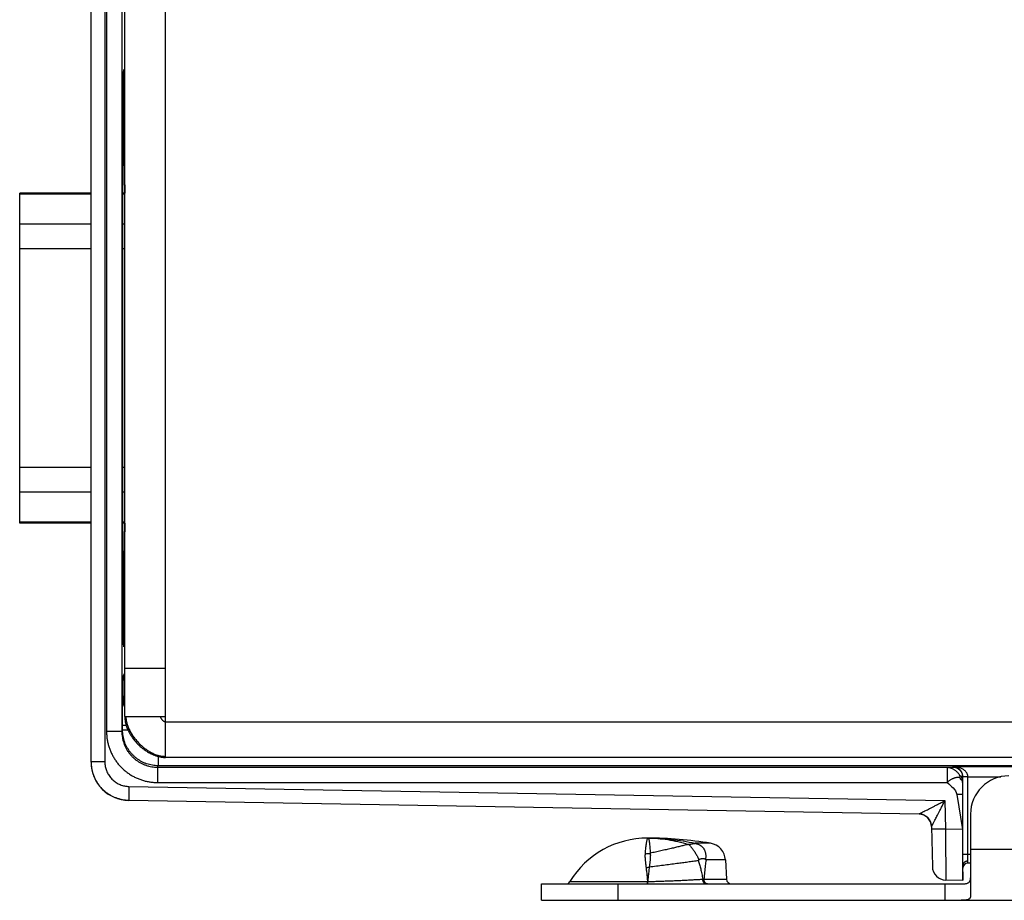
# Model space of a CAD drawing. Header units: inches. Extents: x 0.2 to 16.8, y 0.1 to 10.8.
# Tile 2 of 24: x 2.2 to 4.2, y 3.1 to 4.8. Entities that reach past the tile are written whole.
import ezdxf

# ---------------------------------------------------------------- set-up
doc = ezdxf.new("R2010")
doc.units = ezdxf.units.IN
doc.header["$LTSCALE"] = 0.935
doc.header["$MEASUREMENT"] = 0
doc.layers.get('0').update_dxf_attribs({"linetype": 'CONTINUOUS'})

msp = doc.modelspace()

# ---------------------------------------------------------------- linework, layer by layer
at = {"color": 7, "linetype": 'CONTINUOUS'}
for p, q in [((2.3815, 3.336), (2.3815, 6.2476)), ((2.4085, 6.2471), (2.4085, 3.3366)), ((2.5275, 3.3453), (2.5275, 6.2383)), ((2.4118, 6.1874), (2.4118, 3.3962)), ((2.4418, 6.1874), (2.4418, 3.3962)), ((2.4475, 3.4253), (2.4475, 6.1583)), ((2.4475, 4.676), (2.4452, 4.678)), ((2.4451, 4.5206), (2.4451, 4.5765)), ((2.4475, 4.5637), (2.4451, 4.5616)), ((2.4461, 4.5625), (2.4461, 4.5458)), ((2.4461, 4.5458), (2.4451, 4.5458)), ((2.4462, 4.5328), (2.4451, 4.5328)), ((2.4462, 4.5328), (2.4462, 4.5329)), ((2.4446, 4.5012), (2.445, 4.5078)), ((2.2415, 3.8045), (2.2415, 4.4512)), ((2.3815, 4.4512), (2.2415, 4.4512)), ((2.3815, 4.4493), (2.2415, 4.4493)), ((2.4475, 4.4512), (2.4439, 4.4512)), ((2.4475, 4.4493), (2.4439, 4.4493)), ((2.3815, 4.3903), (2.2415, 4.3903)), ((2.4475, 4.3903), (2.4437, 4.3903)), ((2.4437, 3.8874), (2.4437, 4.3682)), ((2.3815, 4.3422), (2.2415, 4.3422)), ((2.4475, 4.3422), (2.4437, 4.3422)), ((2.3815, 3.9135), (2.2415, 3.9135)), ((2.4475, 3.9135), (2.4437, 3.9135)), ((2.3815, 3.8653), (2.2415, 3.8653)), ((2.4475, 3.8653), (2.4437, 3.8653)), ((2.3815, 3.8063), (2.2415, 3.8063)), ((2.3815, 3.8045), (2.2415, 3.8045)), ((2.4475, 3.8063), (2.4439, 3.8063)), ((2.4475, 3.8045), (2.4439, 3.8045)), ((2.445, 3.7478), (2.4446, 3.7545)), ((2.4451, 3.6792), (2.4451, 3.735)), ((2.4451, 3.7229), (2.4462, 3.7229)), ((2.4451, 3.7099), (2.4461, 3.7099)), ((2.4461, 3.7099), (2.4461, 3.6932)), ((2.4462, 3.7228), (2.4462, 3.7229)), ((2.4475, 3.692), (2.4451, 3.6941)), ((2.4475, 3.5797), (2.4452, 3.5777)), ((2.4475, 3.5203), (2.5275, 3.5203)), ((2.4449, 3.5057), (2.4475, 3.5109)), ((2.4436, 3.4578), (2.4446, 3.4596)), ((2.4446, 3.4657), (2.4446, 3.4596)), ((2.4446, 3.4657), (2.4475, 3.4657)), ((2.4446, 3.4596), (2.4475, 3.4596)), ((2.4475, 3.4253), (2.5275, 3.4253)), ((2.4418, 3.3962), (2.4432, 3.3991)), ((2.4505, 3.4078), (2.4432, 3.4078)), ((2.4432, 3.3991), (2.4432, 3.4078)), ((2.4538, 3.3991), (2.4432, 3.3991)), ((2.5275, 3.4153), (4.5015, 3.4153)), ((2.4418, 3.3962), (2.4118, 3.3962)), ((2.5132, 3.3473), (2.5132, 3.3291)), ((4.4225, 3.3453), (2.5275, 3.3453)), ((2.4085, 3.3366), (2.3815, 3.3366)), ((2.5118, 3.3262), (2.5132, 3.3291)), ((2.5118, 3.3262), (4.06, 3.3262)), ((2.5118, 3.3262), (2.5118, 3.2962)), ((4.396, 3.3291), (2.5132, 3.3291)), ((4.06, 3.3262), (4.06, 3.2962)), ((4.0702, 3.3266), (4.0707, 3.3276)), ((4.0707, 3.3276), (4.4104, 3.3276)), ((4.0902, 3.3066), (4.0904, 3.3071)), ((4.1004, 3.3071), (4.0904, 3.3071)), ((4.0904, 3.1553), (4.0904, 3.3071)), ((4.1004, 3.3076), (4.165, 3.3076)), ((4.1004, 3.1553), (4.1004, 3.3071)), ((2.4557, 3.2886), (2.4552, 3.2616)), ((2.4557, 3.2886), (4.0554, 3.2607)), ((2.5118, 3.2962), (4.06, 3.2962)), ((4.0786, 3.2728), (4.0897, 3.2044)), ((4.0898, 3.2728), (4.0897, 3.2044)), ((2.4552, 3.2616), (4.0047, 3.2346)), ((2.4552, 3.261), (2.4552, 3.2616)), ((4.0047, 3.234), (2.4552, 3.261)), ((4.0554, 3.2607), (4.0564, 3.2049)), ((4.0047, 3.234), (4.0047, 3.2345)), ((4.1055, 3.2343), (4.1055, 3.0731)), ((4.0293, 3.21), (4.0307, 3.1314)), ((4.0564, 3.2049), (4.0294, 3.2045)), ((4.0897, 3.2044), (4.0564, 3.2049)), ((3.5959, 3.1771), (3.5656, 3.1771)), ((4.1055, 3.1553), (4.0904, 3.1553)), ((4.1055, 3.1653), (4.1973, 3.1653)), ((3.6251, 3.1444), (3.5871, 3.1444)), ((3.6251, 3.1444), (3.627, 3.1068)), ((4.0905, 3.1043), (4.0905, 3.1344)), ((4.1005, 3.1383), (4.1005, 3.1421)), ((4.1055, 3.1383), (4.1005, 3.1383)), ((3.2645, 3.0973), (4.0873, 3.0973)), ((3.2645, 3.0653), (3.2645, 3.0973)), ((3.3204, 3.1021), (3.4722, 3.1021)), ((3.4145, 3.0653), (3.4145, 3.0973)), ((3.5828, 3.1068), (3.627, 3.1068)), ((4.0555, 3.0973), (4.0555, 3.0653)), ((4.0905, 3.1043), (4.0572, 3.1049)), ((3.2645, 3.0653), (4.3945, 3.0653))]:
    msp.add_line(p, q, dxfattribs=at)
msp.add_lwpolyline([(2.5043, 3.3503), (2.5085, 3.3487), (2.5136, 3.3471), (2.5186, 3.3461), (2.5234, 3.3455), (2.5275, 3.3453)], dxfattribs=at)
for centre, radius, start, end in [((2.4565, 3.336), 0.075, 180, 269), ((4.1805, 3.2343), 0.075, 90, 180), ((4.0043, 3.209), 0.025, 2.2575, 89.0001), ((3.4725, 3.0089), 0.1785, 90, 148.5015), ((3.4725, 2.4373), 0.75, 80.5349, 90), ((3.5901, 3.1426), 0.035, 3, 80.5349), ((4.0577, 3.1319), 0.027, 181, 269), ((4.1005, 3.1283), 0.01, 90, 180), ((3.3118, 3.1073), 0.01, 270, 328.5015), ((3.637, 3.1073), 0.01, 183, 270)]:
    msp.add_arc(centre, radius, start, end, dxfattribs=at)
for points, knots in [([(2.4451, 4.5765), (2.445, 4.5782), (2.445, 4.5817), (2.445, 4.587), (2.445, 4.5926), (2.445, 4.5984), (2.445, 4.6043), (2.4449, 4.6104), (2.4449, 4.6165), (2.4449, 4.6226), (2.4449, 4.6287), (2.445, 4.6347), (2.445, 4.6407), (2.445, 4.6465), (2.445, 4.6521), (2.445, 4.6575), (2.4451, 4.6626), (2.4451, 4.6674), (2.4451, 4.672), (2.4452, 4.6761), (2.4452, 4.6799), (2.4452, 4.6832), (2.4453, 4.6861), (2.4453, 4.6886), (2.4454, 4.6906), (2.4454, 4.6922), (2.4456, 4.693), (2.4454, 4.6938), (2.4456, 4.6938), (2.4456, 4.6938)], [0, 0, 0, 0, 0.043554, 0.089449, 0.137214, 0.186479, 0.237138, 0.288702, 0.340679, 0.392967, 0.445144, 0.496675, 0.547358, 0.596922, 0.644854, 0.690822, 0.734708, 0.776069, 0.814533, 0.850035, 0.882256, 0.910878, 0.935813, 0.956898, 0.973914, 0.986769, 0.99542, 0.999772, 1, 1, 1, 1]), ([(2.4456, 4.6938), (2.4456, 4.6938), (2.4458, 4.6938), (2.4456, 4.693), (2.4458, 4.6922), (2.4457, 4.6906), (2.4458, 4.6886), (2.4459, 4.6861), (2.4459, 4.6832), (2.446, 4.6802), (2.446, 4.6782), (2.446, 4.6773)], [0, 0, 0, 0, 0.001614, 0.032471, 0.0938, 0.18494, 0.30558, 0.455064, 0.631843, 0.834759, 1, 1, 1, 1]), ([(2.4461, 4.5458), (2.4461, 4.5453), (2.4461, 4.5442), (2.4461, 4.5425), (2.4461, 4.541), (2.4461, 4.5395), (2.4461, 4.5381), (2.4461, 4.5369), (2.4461, 4.5357), (2.4462, 4.5348), (2.4462, 4.534), (2.4462, 4.5334), (2.4462, 4.5332), (2.4462, 4.5328), (2.4462, 4.5328)], [0, 0, 0, 0, 0.127424, 0.252703, 0.373993, 0.489101, 0.596285, 0.693826, 0.780008, 0.853583, 0.913242, 0.958054, 0.987325, 1, 1, 1, 1]), ([(2.445, 4.5078), (2.445, 4.508), (2.445, 4.5083), (2.445, 4.5089), (2.445, 4.5096), (2.445, 4.5106), (2.445, 4.5117), (2.445, 4.513), (2.445, 4.5143), (2.4451, 4.5158), (2.4451, 4.5174), (2.4451, 4.519), (2.4451, 4.5201), (2.4451, 4.5206)], [0, 0, 0, 0, 0.030352, 0.076434, 0.13714, 0.211894, 0.299439, 0.397844, 0.50637, 0.622739, 0.744835, 0.871577, 1, 1, 1, 1]), ([(2.4462, 4.5329), (2.4462, 4.533), (2.4462, 4.5334), (2.4463, 4.5334), (2.4463, 4.5334)], [0, 0, 0, 0, 0.992695, 1, 1, 1, 1]), ([(2.4463, 4.5334), (2.4463, 4.5333), (2.4465, 4.533), (2.4465, 4.5327), (2.4465, 4.5324)], [0, 0, 0, 0, 0.171181, 1, 1, 1, 1]), ([(2.4465, 4.5324), (2.4465, 4.532), (2.4466, 4.5308), (2.4466, 4.5287), (2.4467, 4.526), (2.4468, 4.5227), (2.4469, 4.5189), (2.4469, 4.5144), (2.447, 4.5094), (2.4471, 4.5038), (2.4471, 4.4978), (2.4472, 4.4913), (2.4472, 4.4843), (2.4473, 4.4769), (2.4473, 4.4692), (2.4474, 4.4611), (2.4474, 4.455), (2.4474, 4.4517), (2.4474, 4.4512)], [0, 0, 0, 0, 0.01764, 0.043049, 0.076146, 0.116726, 0.164657, 0.219643, 0.28149, 0.349842, 0.424417, 0.504842, 0.590714, 0.681678, 0.777211, 0.876975, 0.980352, 1, 1, 1, 1]), ([(2.4437, 4.3682), (2.4437, 4.3714), (2.4437, 4.3776), (2.4437, 4.387), (2.4437, 4.3963), (2.4437, 4.4054), (2.4437, 4.4143), (2.4438, 4.4231), (2.4438, 4.4315), (2.4438, 4.4397), (2.4439, 4.4475), (2.4439, 4.4549), (2.444, 4.4619), (2.4441, 4.4684), (2.4441, 4.4744), (2.4442, 4.48), (2.4442, 4.485), (2.4443, 4.4894), (2.4444, 4.4932), (2.4445, 4.4964), (2.4445, 4.499), (2.4446, 4.5005), (2.4446, 4.5012)], [0, 0, 0, 0, 0.070782, 0.141335, 0.211141, 0.27982, 0.347271, 0.413029, 0.476648, 0.538037, 0.596852, 0.652665, 0.705302, 0.754586, 0.800151, 0.84176, 0.87935, 0.91265, 0.941446, 0.9657, 0.985263, 1, 1, 1, 1]), ([(2.4446, 3.7545), (2.4446, 3.7551), (2.4445, 3.7567), (2.4445, 3.7592), (2.4444, 3.7625), (2.4443, 3.7663), (2.4442, 3.7707), (2.4442, 3.7757), (2.4441, 3.7812), (2.4441, 3.7873), (2.444, 3.7938), (2.4439, 3.8008), (2.4439, 3.8082), (2.4438, 3.816), (2.4438, 3.8242), (2.4438, 3.8326), (2.4437, 3.8413), (2.4437, 3.8503), (2.4437, 3.8594), (2.4437, 3.8687), (2.4437, 3.878), (2.4437, 3.8843), (2.4437, 3.8874)], [0, 0, 0, 0, 0.014737, 0.0343, 0.058554, 0.08735, 0.12065, 0.15824, 0.199849, 0.245414, 0.294698, 0.347335, 0.403148, 0.461963, 0.523352, 0.586971, 0.652729, 0.72018, 0.788859, 0.858665, 0.929218, 1, 1, 1, 1]), ([(2.4474, 3.8045), (2.4474, 3.804), (2.4474, 3.8006), (2.4474, 3.7946), (2.4473, 3.7865), (2.4473, 3.7787), (2.4472, 3.7714), (2.4472, 3.7644), (2.4471, 3.7579), (2.4471, 3.7518), (2.447, 3.7463), (2.4469, 3.7413), (2.4469, 3.7368), (2.4468, 3.7329), (2.4467, 3.7296), (2.4466, 3.7269), (2.4466, 3.7249), (2.4465, 3.7237), (2.4465, 3.7232)], [0, 0, 0, 0, 0.019648, 0.123025, 0.222789, 0.318322, 0.409286, 0.495158, 0.575583, 0.650158, 0.71851, 0.780357, 0.835343, 0.883274, 0.923854, 0.956951, 0.98236, 1, 1, 1, 1]), ([(2.4451, 3.735), (2.4451, 3.7356), (2.4451, 3.7367), (2.4451, 3.7383), (2.4451, 3.7398), (2.445, 3.7413), (2.445, 3.7427), (2.445, 3.744), (2.445, 3.7451), (2.445, 3.746), (2.445, 3.7468), (2.445, 3.7474), (2.445, 3.7477), (2.445, 3.7478)], [0, 0, 0, 0, 0.128423, 0.255165, 0.377261, 0.49363, 0.602156, 0.700561, 0.788106, 0.86286, 0.923566, 0.969648, 1, 1, 1, 1]), ([(2.4462, 3.7228), (2.4462, 3.7229), (2.4462, 3.7225), (2.4462, 3.7223), (2.4462, 3.7216), (2.4462, 3.7209), (2.4461, 3.7199), (2.4461, 3.7188), (2.4461, 3.7176), (2.4461, 3.7162), (2.4461, 3.7147), (2.4461, 3.7131), (2.4461, 3.7115), (2.4461, 3.7104), (2.4461, 3.7099)], [0, 0, 0, 0, 0.012675, 0.041946, 0.086758, 0.146417, 0.219992, 0.306174, 0.403715, 0.510899, 0.626007, 0.747297, 0.872576, 1, 1, 1, 1]), ([(2.4463, 3.7223), (2.4463, 3.7223), (2.4462, 3.7222), (2.4462, 3.7226), (2.4462, 3.7228)], [0, 0, 0, 0, 0.007305, 1, 1, 1, 1]), ([(2.4465, 3.7232), (2.4465, 3.723), (2.4465, 3.7227), (2.4463, 3.7223), (2.4463, 3.7223)], [0, 0, 0, 0, 0.828819, 1, 1, 1, 1]), ([(2.4456, 3.5619), (2.4456, 3.5619), (2.4454, 3.5619), (2.4456, 3.5627), (2.4454, 3.5635), (2.4454, 3.5651), (2.4453, 3.567), (2.4453, 3.5695), (2.4452, 3.5724), (2.4452, 3.5758), (2.4452, 3.5796), (2.4451, 3.5837), (2.4451, 3.5882), (2.4451, 3.5931), (2.445, 3.5982), (2.445, 3.6036), (2.445, 3.6092), (2.445, 3.615), (2.445, 3.6209), (2.4449, 3.627), (2.4449, 3.6331), (2.4449, 3.6392), (2.4449, 3.6453), (2.445, 3.6513), (2.445, 3.6573), (2.445, 3.663), (2.445, 3.6686), (2.445, 3.674), (2.445, 3.6775), (2.4451, 3.6792)], [0, 0, 0, 0, 0.000228, 0.00458, 0.013231, 0.026086, 0.043102, 0.064187, 0.089122, 0.117744, 0.149965, 0.185467, 0.223931, 0.265292, 0.309178, 0.355146, 0.403078, 0.452642, 0.503325, 0.554856, 0.607033, 0.659321, 0.711298, 0.762862, 0.813521, 0.862786, 0.910551, 0.956446, 1, 1, 1, 1]), ([(2.446, 3.5784), (2.446, 3.5775), (2.446, 3.5754), (2.4459, 3.5724), (2.4459, 3.5695), (2.4458, 3.567), (2.4457, 3.5651), (2.4458, 3.5635), (2.4456, 3.5627), (2.4458, 3.5619), (2.4456, 3.5619), (2.4456, 3.5619)], [0, 0, 0, 0, 0.165241, 0.368157, 0.544936, 0.69442, 0.81506, 0.9062, 0.967529, 0.998386, 1, 1, 1, 1]), ([(2.4446, 3.4657), (2.4446, 3.4669), (2.4446, 3.4693), (2.4446, 3.4729), (2.4446, 3.4765), (2.4446, 3.4799), (2.4446, 3.4833), (2.4446, 3.4865), (2.4446, 3.4895), (2.4447, 3.4923), (2.4447, 3.4949), (2.4447, 3.4973), (2.4447, 3.4994), (2.4448, 3.5012), (2.4448, 3.5027), (2.4448, 3.5039), (2.4448, 3.5048), (2.4449, 3.5053), (2.4449, 3.5056), (2.4449, 3.5057)], [0, 0, 0, 0, 0.090755, 0.181202, 0.270335, 0.357173, 0.440932, 0.521019, 0.596783, 0.667558, 0.732743, 0.791822, 0.844293, 0.889694, 0.927666, 0.957928, 0.980191, 0.99423, 1, 1, 1, 1]), ([(2.4475, 3.4958), (2.4473, 3.4962), (2.4467, 3.4973), (2.446, 3.4991), (2.4454, 3.5012), (2.445, 3.5034), (2.4449, 3.5049), (2.4449, 3.5057)], [0, 0, 0, 0, 0.128025, 0.346025, 0.564021, 0.782013, 1, 1, 1, 1]), ([(2.4432, 3.4078), (2.4432, 3.4092), (2.4432, 3.412), (2.4432, 3.4163), (2.4432, 3.4205), (2.4432, 3.4246), (2.4433, 3.4286), (2.4433, 3.4324), (2.4433, 3.4361), (2.4433, 3.4395), (2.4433, 3.4427), (2.4434, 3.4457), (2.4434, 3.4483), (2.4434, 3.4507), (2.4435, 3.4527), (2.4435, 3.4544), (2.4435, 3.4558), (2.4435, 3.4568), (2.4436, 3.4574), (2.4436, 3.4577), (2.4436, 3.4578)], [0, 0, 0, 0, 0.085614, 0.171072, 0.255527, 0.338129, 0.4181, 0.494865, 0.567951, 0.636844, 0.700998, 0.759929, 0.813175, 0.860336, 0.901098, 0.935173, 0.962303, 0.98222, 0.994785, 1, 1, 1, 1]), ([(2.4475, 3.4444), (2.4473, 3.4447), (2.4467, 3.4457), (2.4458, 3.4476), (2.4448, 3.45), (2.4441, 3.4526), (2.4437, 3.4551), (2.4436, 3.4569), (2.4436, 3.4578)], [0, 0, 0, 0, 0.070825, 0.256668, 0.442506, 0.628341, 0.814172, 1, 1, 1, 1]), ([(2.4446, 3.4596), (2.4446, 3.4587), (2.4447, 3.457), (2.4451, 3.4544), (2.4458, 3.4519), (2.4466, 3.4497), (2.4472, 3.4484), (2.4475, 3.4479)], [0, 0, 0, 0, 0.214008, 0.428, 0.641981, 0.855963, 1, 1, 1, 1]), ([(2.4475, 3.4253), (2.4475, 3.4242), (2.4476, 3.4218), (2.448, 3.4182), (2.4486, 3.4147), (2.4494, 3.4111), (2.4504, 3.4075), (2.4517, 3.404), (2.4531, 3.4004), (2.4547, 3.397), (2.4565, 3.3935), (2.4585, 3.3901), (2.4606, 3.3868), (2.4629, 3.3835), (2.4654, 3.3803), (2.4679, 3.3772), (2.4706, 3.3741), (2.4734, 3.3712), (2.4764, 3.3684), (2.4794, 3.3657), (2.4825, 3.3632), (2.4857, 3.3607), (2.489, 3.3584), (2.4923, 3.3563), (2.4957, 3.3543), (2.4992, 3.3525), (2.502, 3.3512), (2.5037, 3.3505), (2.5043, 3.3503)], [0, 0, 0, 0, 0.035734, 0.071833, 0.108356, 0.145339, 0.182805, 0.220759, 0.259192, 0.298086, 0.337411, 0.377129, 0.417197, 0.457565, 0.498176, 0.538974, 0.579898, 0.620885, 0.661872, 0.702796, 0.743594, 0.784206, 0.824573, 0.864641, 0.90436, 0.943685, 0.982579, 1, 1, 1, 1]), ([(2.4496, 3.4253), (2.4496, 3.4242), (2.4498, 3.422), (2.4502, 3.4186), (2.4509, 3.4152), (2.4518, 3.4118), (2.4529, 3.4084), (2.4541, 3.4049), (2.4556, 3.4015), (2.4572, 3.3981), (2.4591, 3.3948), (2.461, 3.3915), (2.4631, 3.3882), (2.4654, 3.385), (2.4678, 3.3818), (2.4703, 3.3787), (2.473, 3.3757), (2.4757, 3.3729), (2.4786, 3.3701), (2.4815, 3.3674), (2.4845, 3.3648), (2.4876, 3.3624), (2.4908, 3.3602), (2.494, 3.3581), (2.4973, 3.3561), (2.5006, 3.3543), (2.5039, 3.3527), (2.5073, 3.3513), (2.5107, 3.3501), (2.5141, 3.3491), (2.5175, 3.3483), (2.5208, 3.3478), (2.5242, 3.3475), (2.5264, 3.3474), (2.5275, 3.3475)], [0, 0, 0, 0, 0.028013, 0.056534, 0.085591, 0.115194, 0.145342, 0.176018, 0.207197, 0.238843, 0.270916, 0.303366, 0.336141, 0.369186, 0.40244, 0.435841, 0.469328, 0.502837, 0.536304, 0.569668, 0.602866, 0.63584, 0.668534, 0.700896, 0.732878, 0.76444, 0.795548, 0.826177, 0.85631, 0.885946, 0.915096, 0.943787, 0.972066, 1, 1, 1, 1]), ([(2.5171, 3.4253), (2.5172, 3.4251), (2.5174, 3.4245), (2.5177, 3.4237), (2.5181, 3.4228), (2.5186, 3.422), (2.5192, 3.4211), (2.5198, 3.4203), (2.5204, 3.4195), (2.5211, 3.4187), (2.5218, 3.418), (2.5226, 3.4174), (2.5233, 3.4168), (2.5242, 3.4163), (2.525, 3.4159), (2.5258, 3.4156), (2.5265, 3.4154), (2.5271, 3.4153), (2.5274, 3.4153), (2.5275, 3.4153)], [0, 0, 0, 0, 0.056242, 0.115729, 0.177932, 0.242289, 0.308224, 0.375157, 0.442521, 0.509769, 0.57639, 0.641924, 0.705986, 0.768289, 0.828681, 0.887195, 0.9441, 0.972131, 1, 1, 1, 1]), ([(2.5132, 3.3291), (2.5113, 3.3291), (2.5074, 3.3292), (2.5017, 3.33), (2.496, 3.3311), (2.4904, 3.3328), (2.4851, 3.3349), (2.4799, 3.3374), (2.4749, 3.3404), (2.4702, 3.3438), (2.4658, 3.3475), (2.4617, 3.3516), (2.4579, 3.356), (2.4546, 3.3607), (2.4516, 3.3657), (2.449, 3.3709), (2.4469, 3.3763), (2.4453, 3.3819), (2.4441, 3.3875), (2.4434, 3.3933), (2.4432, 3.3971), (2.4432, 3.3991)], [0, 0, 0, 0, 0.052649, 0.10532, 0.157982, 0.210626, 0.263243, 0.315829, 0.368386, 0.420922, 0.47345, 0.52599, 0.578566, 0.631192, 0.683856, 0.73654, 0.789229, 0.841922, 0.894618, 0.947315, 1, 1, 1, 1]), ([(2.4118, 3.3962), (2.4118, 3.3938), (2.412, 3.3888), (2.4128, 3.3814), (2.4142, 3.374), (2.4161, 3.3668), (2.4186, 3.3597), (2.4216, 3.3528), (2.4251, 3.3462), (2.4291, 3.3399), (2.4335, 3.3338), (2.4384, 3.3282), (2.4437, 3.3229), (2.4494, 3.318), (2.4554, 3.3135), (2.4618, 3.3095), (2.4684, 3.306), (2.4752, 3.3031), (2.4823, 3.3006), (2.4896, 3.2986), (2.4969, 3.2973), (2.5043, 3.2964), (2.5093, 3.2962), (2.5118, 3.2962)], [0, 0, 0, 0, 0.047279, 0.094804, 0.142488, 0.190245, 0.237985, 0.285654, 0.333281, 0.380908, 0.428555, 0.476215, 0.523879, 0.571537, 0.619181, 0.666803, 0.714424, 0.762084, 0.809814, 0.857557, 0.905227, 0.952736, 1, 1, 1, 1]), ([(2.4418, 3.3962), (2.4418, 3.3943), (2.442, 3.3905), (2.4427, 3.3847), (2.4439, 3.379), (2.4455, 3.3735), (2.4476, 3.3681), (2.4502, 3.3629), (2.4531, 3.3579), (2.4565, 3.3532), (2.4602, 3.3488), (2.4643, 3.3447), (2.4687, 3.3409), (2.4735, 3.3376), (2.4784, 3.3346), (2.4836, 3.3321), (2.489, 3.33), (2.4946, 3.3283), (2.5003, 3.3271), (2.506, 3.3264), (2.5099, 3.3262), (2.5118, 3.3262)], [0, 0, 0, 0, 0.052654, 0.105305, 0.157952, 0.210597, 0.263238, 0.315875, 0.368508, 0.421139, 0.473766, 0.526392, 0.579015, 0.631637, 0.684258, 0.736879, 0.789501, 0.842124, 0.894747, 0.947372, 1, 1, 1, 1]), ([(2.3815, 3.336), (2.3816, 3.3342), (2.3817, 3.3303), (2.3825, 3.3244), (2.3837, 3.3183), (2.3854, 3.3125), (2.3876, 3.3067), (2.3903, 3.3012), (2.3934, 3.2959), (2.3969, 3.2909), (2.4009, 3.2862), (2.4052, 3.2818), (2.4098, 3.2778), (2.4147, 3.2742), (2.42, 3.271), (2.4255, 3.2682), (2.4312, 3.2659), (2.437, 3.2641), (2.443, 3.2627), (2.4491, 3.2619), (2.4532, 3.2616), (2.4552, 3.2616)], [0, 0, 0, 0, 0.04814, 0.10106, 0.15397, 0.206862, 0.25973, 0.312568, 0.36538, 0.418173, 0.470956, 0.52375, 0.576578, 0.629454, 0.682367, 0.735299, 0.788237, 0.84118, 0.894124, 0.94707, 1, 1, 1, 1]), ([(2.4085, 3.3366), (2.4085, 3.3351), (2.4087, 3.3322), (2.4093, 3.3279), (2.4102, 3.3236), (2.4116, 3.3195), (2.4134, 3.3154), (2.4155, 3.3116), (2.418, 3.3079), (2.4207, 3.3045), (2.4238, 3.3014), (2.4272, 3.2985), (2.4308, 3.296), (2.4346, 3.2938), (2.4386, 3.292), (2.4428, 3.2905), (2.447, 3.2895), (2.4514, 3.2888), (2.4543, 3.2886), (2.4557, 3.2886)], [0, 0, 0, 0, 0.058067, 0.116625, 0.1755, 0.234533, 0.293568, 0.352511, 0.411419, 0.470368, 0.529352, 0.588311, 0.647239, 0.706215, 0.765298, 0.824385, 0.883309, 0.941904, 1, 1, 1, 1]), ([(4.06, 3.3262), (4.0603, 3.3262), (4.061, 3.3263), (4.062, 3.3263), (4.0629, 3.3263), (4.0639, 3.3263), (4.0647, 3.3263), (4.0656, 3.3264), (4.0664, 3.3264), (4.0671, 3.3264), (4.0676, 3.3264), (4.0681, 3.3264), (4.0684, 3.3264), (4.0686, 3.3265), (4.0689, 3.3265), (4.0691, 3.3265), (4.0693, 3.3265), (4.0695, 3.3265), (4.0697, 3.3265), (4.0698, 3.3265), (4.0699, 3.3265), (4.07, 3.3265), (4.07, 3.3266), (4.0701, 3.3266), (4.0701, 3.3266), (4.0701, 3.3266), (4.0702, 3.3266), (4.0702, 3.3266), (4.0702, 3.3266), (4.0702, 3.3266), (4.0702, 3.3266), (4.0702, 3.3266)], [0, 0, 0, 0, 0.098552, 0.19493, 0.288567, 0.3789, 0.465361, 0.547387, 0.624411, 0.695869, 0.761195, 0.791382, 0.819825, 0.846453, 0.871196, 0.893984, 0.914746, 0.933413, 0.949914, 0.964183, 0.97615, 0.98125, 0.985752, 0.989646, 0.992929, 0.995595, 0.997644, 0.998441, 0.999092, 0.999605, 1, 1, 1, 1]), ([(4.06, 3.3262), (4.0606, 3.3262), (4.0617, 3.3261), (4.0636, 3.3258), (4.0655, 3.3253), (4.0676, 3.3246), (4.0697, 3.3236), (4.0719, 3.3225), (4.074, 3.3212), (4.076, 3.3197), (4.078, 3.3181), (4.0799, 3.3163), (4.0818, 3.3144), (4.083, 3.3121), (4.0839, 3.3095), (4.0867, 3.3096), (4.0872, 3.3071), (4.0888, 3.3048), (4.0882, 3.3019), (4.0898, 3.2999), (4.0899, 3.2981), (4.09, 3.2969), (4.09, 3.2962)], [0, 0, 0, 0, 0.035637, 0.075947, 0.120224, 0.167818, 0.21826, 0.270902, 0.325006, 0.379906, 0.435199, 0.490546, 0.545684, 0.605977, 0.663748, 0.703362, 0.752535, 0.801634, 0.889392, 0.916833, 0.95969, 1, 1, 1, 1]), ([(4.0702, 3.3266), (4.0708, 3.3266), (4.0722, 3.3265), (4.0741, 3.3262), (4.076, 3.3258), (4.0779, 3.3251), (4.0796, 3.3243), (4.0813, 3.3232), (4.0826, 3.3223), (4.0836, 3.3214), (4.0846, 3.3205), (4.0857, 3.3193), (4.0868, 3.3177), (4.0878, 3.316), (4.0887, 3.3142), (4.0893, 3.3124), (4.0898, 3.3105), (4.0901, 3.3086), (4.0902, 3.3072), (4.0902, 3.3066)], [0, 0, 0, 0, 0.062522, 0.125043, 0.187558, 0.250085, 0.312637, 0.375192, 0.437713, 0.468963, 0.5002, 0.562633, 0.625084, 0.68757, 0.750078, 0.812583, 0.875065, 0.937524, 1, 1, 1, 1]), ([(4.1004, 3.3076), (4.1004, 3.3081), (4.1004, 3.3091), (4.1001, 3.3105), (4.0997, 3.312), (4.099, 3.3135), (4.0982, 3.315), (4.0971, 3.3166), (4.0957, 3.3182), (4.094, 3.3199), (4.0919, 3.3215), (4.0893, 3.3231), (4.0864, 3.3245), (4.0829, 3.3258), (4.0791, 3.3268), (4.075, 3.3274), (4.0721, 3.3276), (4.0707, 3.3276)], [0, 0, 0, 0, 0.035602, 0.072524, 0.111456, 0.153018, 0.197765, 0.24662, 0.300746, 0.361013, 0.428285, 0.503638, 0.587978, 0.681487, 0.782901, 0.889923, 1, 1, 1, 1]), ([(4.0904, 3.3071), (4.0904, 3.3076), (4.0904, 3.3086), (4.0902, 3.3101), (4.09, 3.3116), (4.0896, 3.3131), (4.089, 3.3147), (4.0883, 3.3163), (4.0874, 3.3179), (4.0863, 3.3196), (4.0849, 3.3212), (4.0832, 3.3228), (4.0812, 3.3243), (4.0789, 3.3257), (4.0764, 3.3267), (4.0736, 3.3274), (4.0717, 3.3276), (4.0707, 3.3276)], [0, 0, 0, 0, 0.047919, 0.093296, 0.141511, 0.192153, 0.244652, 0.299706, 0.358993, 0.422988, 0.491429, 0.564886, 0.643809, 0.728073, 0.816538, 0.907629, 1, 1, 1, 1]), ([(4.09, 3.2962), (4.09, 3.2968), (4.0899, 3.298), (4.0894, 3.2995), (4.0892, 3.3038), (4.0884, 3.2998), (4.0874, 3.3019), (4.0853, 3.3028), (4.0858, 3.3064), (4.0829, 3.3069), (4.0818, 3.3054), (4.0798, 3.306), (4.078, 3.3057), (4.076, 3.3054), (4.074, 3.3048), (4.0719, 3.3041), (4.0697, 3.3031), (4.0676, 3.302), (4.0655, 3.3008), (4.0635, 3.2994), (4.0618, 3.2978), (4.0604, 3.2969), (4.06, 3.2962)], [0, 0, 0, 0, 0.03921, 0.077091, 0.142487, 0.180943, 0.213173, 0.247599, 0.346747, 0.382393, 0.422116, 0.463716, 0.508096, 0.555449, 0.605819, 0.659091, 0.714796, 0.772201, 0.830404, 0.888423, 0.945267, 1, 1, 1, 1]), ([(4.09, 3.2962), (4.09, 3.2969), (4.09, 3.298), (4.09, 3.2993), (4.09, 3.3003), (4.0901, 3.3012), (4.0901, 3.302), (4.0901, 3.3028), (4.0901, 3.3035), (4.0901, 3.3042), (4.0901, 3.3047), (4.0901, 3.305), (4.0901, 3.3053), (4.0901, 3.3055), (4.0901, 3.3057), (4.0901, 3.3059), (4.0901, 3.3061), (4.0902, 3.3062), (4.0902, 3.3063), (4.0902, 3.3064), (4.0902, 3.3064), (4.0902, 3.3065), (4.0902, 3.3065), (4.0902, 3.3065), (4.0902, 3.3066), (4.0902, 3.3066), (4.0902, 3.3066), (4.0902, 3.3066), (4.0902, 3.3066)], [0, 0, 0, 0, 0.202424, 0.298097, 0.389511, 0.476242, 0.557865, 0.633957, 0.704093, 0.767849, 0.824801, 0.850593, 0.874525, 0.896544, 0.916597, 0.934632, 0.950595, 0.964435, 0.976098, 0.981097, 0.985532, 0.989398, 0.992688, 0.995397, 0.997519, 0.999052, 0.999598, 1, 1, 1, 1]), ([(4.1004, 3.3076), (4.1, 3.3076), (4.0992, 3.3076), (4.0979, 3.3076), (4.0967, 3.3076), (4.0955, 3.3076), (4.0944, 3.3075), (4.0934, 3.3075), (4.0926, 3.3075), (4.0919, 3.3075), (4.0913, 3.3075), (4.0908, 3.3075), (4.0906, 3.3074), (4.0905, 3.3074), (4.0904, 3.3075)], [0, 0, 0, 0, 0.129395, 0.256735, 0.379831, 0.496563, 0.604918, 0.703029, 0.789211, 0.86199, 0.920148, 0.962731, 0.989106, 1, 1, 1, 1]), ([(4.1004, 3.3071), (4.1004, 3.3072), (4.1004, 3.3073), (4.1004, 3.3075), (4.1004, 3.3076), (4.1004, 3.3076)], [0, 0, 0, 0, 0.333334, 0.666666, 1, 1, 1, 1]), ([(4.09, 3.2962), (4.09, 3.2953), (4.09, 3.2934), (4.0899, 3.2897), (4.0899, 3.2861), (4.0899, 3.2824), (4.0899, 3.2794), (4.0899, 3.2762), (4.0898, 3.274), (4.0898, 3.2728)], [0, 0, 0, 0, 0.123509, 0.241102, 0.471224, 0.590095, 0.715734, 0.851311, 1, 1, 1, 1]), ([(4.0786, 3.2728), (4.079, 3.2729), (4.0799, 3.273), (4.0812, 3.2732), (4.0825, 3.2733), (4.0838, 3.2734), (4.0849, 3.2735), (4.086, 3.2736), (4.0869, 3.2736), (4.0878, 3.2735), (4.0885, 3.2734), (4.0891, 3.2733), (4.0895, 3.2732), (4.0898, 3.273), (4.0898, 3.2729), (4.0898, 3.2728)], [0, 0, 0, 0, 0.118883, 0.235353, 0.347911, 0.45514, 0.555672, 0.648209, 0.731582, 0.804689, 0.866515, 0.916355, 0.95407, 0.980658, 1, 1, 1, 1]), ([(4.0047, 3.2346), (4.0048, 3.2346), (4.0049, 3.2346), (4.0052, 3.2348), (4.0057, 3.2351), (4.0064, 3.2354), (4.0074, 3.2359), (4.0087, 3.2366), (4.0104, 3.2375), (4.0124, 3.2385), (4.0149, 3.2398), (4.0178, 3.2413), (4.0212, 3.243), (4.0252, 3.2451), (4.0298, 3.2475), (4.0352, 3.2502), (4.0413, 3.2534), (4.0481, 3.2569), (4.0529, 3.2594), (4.0554, 3.2607)], [0, 0, 0, 0, 0.002281, 0.008014, 0.017829, 0.032098, 0.051491, 0.076923, 0.109181, 0.148873, 0.196835, 0.254022, 0.321326, 0.399784, 0.490396, 0.595354, 0.716905, 0.852975, 1, 1, 1, 1]), ([(4.0293, 3.2099), (4.0293, 3.21), (4.0293, 3.2101), (4.0295, 3.2104), (4.0298, 3.2109), (4.0301, 3.2116), (4.0306, 3.2126), (4.0313, 3.2139), (4.0321, 3.2155), (4.0331, 3.2175), (4.0344, 3.2199), (4.0359, 3.2228), (4.0377, 3.2263), (4.0397, 3.2303), (4.0421, 3.2349), (4.0449, 3.2403), (4.0481, 3.2465), (4.0516, 3.2533), (4.0541, 3.2582), (4.0554, 3.2607)], [0, 0, 0, 0, 0.00254, 0.007984, 0.017249, 0.030981, 0.049894, 0.074757, 0.106417, 0.145731, 0.193424, 0.250394, 0.317663, 0.396215, 0.487104, 0.592486, 0.714753, 0.851822, 1, 1, 1, 1]), ([(4.021, 3.2281), (4.0204, 3.2287), (4.0191, 3.2298), (4.0169, 3.2312), (4.0146, 3.2324), (4.0123, 3.2333), (4.0098, 3.234), (4.0073, 3.2344), (4.0056, 3.2345), (4.0047, 3.2345)], [0, 0, 0, 0, 0.143275, 0.286451, 0.42947, 0.572342, 0.715059, 0.857611, 1, 1, 1, 1]), ([(4.021, 3.2281), (4.0204, 3.2287), (4.0191, 3.2298), (4.0169, 3.2312), (4.0147, 3.2323), (4.0123, 3.2333), (4.0098, 3.234), (4.0073, 3.2344), (4.0056, 3.2345), (4.0047, 3.2345)], [0, 0, 0, 0, 0.142804, 0.285668, 0.428533, 0.571398, 0.714264, 0.857132, 1, 1, 1, 1]), ([(4.0293, 3.21), (4.0293, 3.2108), (4.0292, 3.2125), (4.0287, 3.2151), (4.028, 3.2175), (4.0271, 3.2199), (4.0259, 3.2222), (4.0245, 3.2244), (4.0229, 3.2263), (4.0217, 3.2275), (4.021, 3.2281)], [0, 0, 0, 0, 0.124997, 0.249977, 0.374978, 0.499991, 0.625008, 0.750022, 0.875027, 1, 1, 1, 1]), ([(4.0564, 3.2049), (4.0564, 3.2024), (4.0564, 3.1975), (4.0565, 3.19), (4.0566, 3.1827), (4.0566, 3.1755), (4.0567, 3.1684), (4.0567, 3.1616), (4.0568, 3.155), (4.0568, 3.1487), (4.0569, 3.1427), (4.0569, 3.137), (4.057, 3.1318), (4.057, 3.1269), (4.057, 3.1225), (4.0571, 3.1185), (4.0571, 3.115), (4.0571, 3.112), (4.0571, 3.1095), (4.0572, 3.1076), (4.0572, 3.1062), (4.0572, 3.1054), (4.0572, 3.105), (4.0572, 3.1049)], [0, 0, 0, 0, 0.074804, 0.149204, 0.222755, 0.295033, 0.365637, 0.434172, 0.500256, 0.563519, 0.623607, 0.680193, 0.732982, 0.781698, 0.826078, 0.865869, 0.900833, 0.930767, 0.955498, 0.974883, 0.988811, 0.9972, 1, 1, 1, 1]), ([(4.0897, 3.2044), (4.0897, 3.2019), (4.0898, 3.197), (4.0898, 3.1897), (4.0898, 3.1825), (4.0898, 3.1754), (4.0898, 3.1685), (4.0898, 3.1617), (4.0899, 3.1552), (4.0899, 3.149), (4.0899, 3.143), (4.09, 3.1374), (4.09, 3.1321), (4.0901, 3.1273), (4.0901, 3.1228), (4.0902, 3.1188), (4.0902, 3.1152), (4.0903, 3.1122), (4.0903, 3.1096), (4.0904, 3.1075), (4.0905, 3.106), (4.0905, 3.1052), (4.0905, 3.1048)], [0, 0, 0, 0, 0.073769, 0.147273, 0.219917, 0.291259, 0.361185, 0.429156, 0.494664, 0.557605, 0.617585, 0.674121, 0.727019, 0.77608, 0.820899, 0.861219, 0.896974, 0.927874, 0.953703, 0.974425, 0.989895, 1, 1, 1, 1]), ([(3.4725, 3.1873), (3.4724, 3.1873), (3.4721, 3.1866), (3.4717, 3.1856), (3.4711, 3.1836), (3.4705, 3.1809), (3.4699, 3.1775), (3.4692, 3.1733), (3.4686, 3.1684), (3.468, 3.1628), (3.4676, 3.1588), (3.4675, 3.1567)], [0, 0, 0, 0, 0.016475, 0.056242, 0.120438, 0.209052, 0.321738, 0.457948, 0.616993, 0.798027, 1, 1, 1, 1]), ([(3.4725, 3.1873), (3.4803, 3.1873), (3.4959, 3.1869), (3.5193, 3.185), (3.5425, 3.1818), (3.5579, 3.1788), (3.5656, 3.1771)], [0, 0, 0, 0, 0.249263, 0.49875, 0.748878, 1, 1, 1, 1]), ([(3.4725, 3.1873), (3.4791, 3.1873), (3.4924, 3.1868), (3.5123, 3.1845), (3.5321, 3.1806), (3.5452, 3.177), (3.5516, 3.1749)], [0, 0, 0, 0, 0.245551, 0.495053, 0.747066, 1, 1, 1, 1]), ([(3.4725, 3.1873), (3.4729, 3.1873), (3.4737, 3.187), (3.4744, 3.1857), (3.4751, 3.1838), (3.4756, 3.1811), (3.4761, 3.1778), (3.4765, 3.1737), (3.4769, 3.1689), (3.4773, 3.1635), (3.4776, 3.1596), (3.4777, 3.1576)], [0, 0, 0, 0, 0.032826, 0.077412, 0.141792, 0.228479, 0.33814, 0.470716, 0.625755, 0.802519, 1, 1, 1, 1]), ([(3.5516, 3.1749), (3.549, 3.1742), (3.5437, 3.1728), (3.5356, 3.1708), (3.5272, 3.1688), (3.5182, 3.1667), (3.5086, 3.1645), (3.4985, 3.1622), (3.4881, 3.1599), (3.4812, 3.1584), (3.4777, 3.1576)], [0, 0, 0, 0, 0.10629, 0.216462, 0.330093, 0.446756, 0.581909, 0.71966, 0.859271, 1, 1, 1, 1]), ([(3.5529, 3.175), (3.5527, 3.175), (3.5524, 3.175), (3.552, 3.1749), (3.5518, 3.1749), (3.5516, 3.1749)], [0, 0, 0, 0, 0.340159, 0.673935, 1, 1, 1, 1]), ([(3.5529, 3.175), (3.553, 3.175), (3.5533, 3.175), (3.5537, 3.1751), (3.5542, 3.1751), (3.5547, 3.1752), (3.5553, 3.1753), (3.5559, 3.1755), (3.5566, 3.1756), (3.5573, 3.1757), (3.558, 3.1759), (3.5589, 3.176), (3.5597, 3.1762), (3.5606, 3.1763), (3.5614, 3.1764), (3.5621, 3.1765), (3.5627, 3.1766), (3.5632, 3.1767), (3.5637, 3.1767), (3.5641, 3.1768), (3.5645, 3.1768), (3.5648, 3.1768), (3.565, 3.1769), (3.5652, 3.1769), (3.5654, 3.1769), (3.5655, 3.177), (3.5655, 3.177), (3.5655, 3.177)], [0, 0, 0, 0, 0.031629, 0.066839, 0.105109, 0.146664, 0.191509, 0.239918, 0.292111, 0.34828, 0.408671, 0.474101, 0.543832, 0.613966, 0.677587, 0.732695, 0.780255, 0.821662, 0.857794, 0.889255, 0.916479, 0.939789, 0.95936, 0.975284, 0.987487, 0.995824, 1, 1, 1, 1]), ([(3.5529, 3.175), (3.5533, 3.1746), (3.5544, 3.1737), (3.5559, 3.1721), (3.5575, 3.1702), (3.5592, 3.1679), (3.5611, 3.1655), (3.5629, 3.1628), (3.5648, 3.1601), (3.5667, 3.1571), (3.5686, 3.1541), (3.5703, 3.1509), (3.5718, 3.1478), (3.5727, 3.1457), (3.5731, 3.1447)], [0, 0, 0, 0, 0.050636, 0.110882, 0.179824, 0.257518, 0.341847, 0.429889, 0.521669, 0.617942, 0.716837, 0.814884, 0.909696, 1, 1, 1, 1]), ([(3.5655, 3.177), (3.5655, 3.177), (3.5655, 3.177), (3.5656, 3.1771), (3.5656, 3.1771), (3.5656, 3.1771)], [0, 0, 0, 0, 0.351427, 0.68583, 1, 1, 1, 1]), ([(3.5655, 3.177), (3.5664, 3.1768), (3.5682, 3.1764), (3.5706, 3.1756), (3.5726, 3.1747), (3.5745, 3.1738), (3.5761, 3.1729), (3.5775, 3.1719), (3.5788, 3.171), (3.5798, 3.1699), (3.581, 3.1687), (3.582, 3.1673), (3.5831, 3.1659), (3.5839, 3.1642), (3.5847, 3.1625), (3.5853, 3.1605), (3.5858, 3.1583), (3.5863, 3.1557), (3.5864, 3.1527), (3.5864, 3.1493), (3.5861, 3.147), (3.586, 3.1458)], [0, 0, 0, 0, 0.067124, 0.126793, 0.179887, 0.227378, 0.27131, 0.31174, 0.349024, 0.384121, 0.424357, 0.465744, 0.508739, 0.551444, 0.596096, 0.644054, 0.697312, 0.759307, 0.831219, 0.912238, 1, 1, 1, 1]), ([(3.4675, 3.1567), (3.4674, 3.1555), (3.4673, 3.1527), (3.4674, 3.1481), (3.4678, 3.1427), (3.4685, 3.1364), (3.4691, 3.1319), (3.4694, 3.1295)], [0, 0, 0, 0, 0.14032, 0.306046, 0.50204, 0.734446, 1, 1, 1, 1]), ([(3.4675, 3.1567), (3.4686, 3.1567), (3.4709, 3.1568), (3.4743, 3.1571), (3.4766, 3.1574), (3.4777, 3.1576)], [0, 0, 0, 0, 0.334636, 0.668127, 1, 1, 1, 1]), ([(3.4777, 3.1576), (3.4778, 3.1564), (3.4779, 3.1536), (3.4777, 3.149), (3.4774, 3.1436), (3.4767, 3.1373), (3.4761, 3.1328), (3.4758, 3.1304)], [0, 0, 0, 0, 0.139104, 0.305379, 0.50092, 0.730429, 1, 1, 1, 1]), ([(3.5731, 3.1447), (3.5732, 3.1448), (3.5735, 3.1451), (3.574, 3.1455), (3.5746, 3.1458), (3.5752, 3.1462), (3.5759, 3.1465), (3.5768, 3.1467), (3.5777, 3.147), (3.5787, 3.1471), (3.5798, 3.1473), (3.5809, 3.1473), (3.5818, 3.1473), (3.5827, 3.1472), (3.5835, 3.147), (3.5841, 3.1469), (3.5847, 3.1467), (3.5852, 3.1464), (3.5856, 3.1461), (3.5859, 3.1459), (3.586, 3.1458)], [0, 0, 0, 0, 0.039893, 0.083774, 0.131725, 0.184325, 0.241794, 0.304751, 0.373926, 0.449386, 0.529639, 0.607996, 0.678656, 0.740706, 0.795127, 0.843769, 0.887889, 0.928107, 0.965346, 1, 1, 1, 1]), ([(4.0905, 3.1344), (4.0905, 3.135), (4.0905, 3.1363), (4.0905, 3.1382), (4.0905, 3.1403), (4.0905, 3.1426), (4.0905, 3.145), (4.0905, 3.1475), (4.0905, 3.1501), (4.0904, 3.1527), (4.0904, 3.1544), (4.0904, 3.1553)], [0, 0, 0, 0, 0.084864, 0.178859, 0.280853, 0.38977, 0.504639, 0.624264, 0.747595, 0.873384, 1, 1, 1, 1]), ([(4.1005, 3.1421), (4.1005, 3.1426), (4.1005, 3.1435), (4.1005, 3.1449), (4.1005, 3.1464), (4.1005, 3.1481), (4.1005, 3.1498), (4.1005, 3.1516), (4.1004, 3.1535), (4.1004, 3.1547), (4.1004, 3.1553)], [0, 0, 0, 0, 0.096341, 0.203614, 0.320763, 0.446256, 0.578633, 0.716173, 0.857209, 1, 1, 1, 1]), ([(3.4694, 3.1295), (3.4701, 3.1296), (3.4715, 3.1297), (3.4737, 3.13), (3.4751, 3.1302), (3.4758, 3.1304)], [0, 0, 0, 0, 0.333181, 0.666627, 1, 1, 1, 1]), ([(3.4694, 3.1295), (3.4698, 3.1266), (3.4706, 3.1207), (3.4715, 3.1115), (3.472, 3.1053), (3.4722, 3.1021)], [0, 0, 0, 0, 0.319026, 0.653097, 1, 1, 1, 1]), ([(3.4758, 3.1304), (3.4754, 3.1272), (3.4746, 3.1209), (3.4736, 3.1115), (3.4731, 3.1052), (3.4729, 3.1021)], [0, 0, 0, 0, 0.337971, 0.670081, 1, 1, 1, 1]), ([(3.5717, 3.1431), (3.5685, 3.1426), (3.5618, 3.1416), (3.5515, 3.1401), (3.5409, 3.1386), (3.5293, 3.1371), (3.5167, 3.1355), (3.5033, 3.1338), (3.4896, 3.1321), (3.4804, 3.1309), (3.4758, 3.1304)], [0, 0, 0, 0, 0.102442, 0.209515, 0.320699, 0.43547, 0.57282, 0.713343, 0.856062, 1, 1, 1, 1]), ([(3.5731, 3.1447), (3.5729, 3.1445), (3.5726, 3.1442), (3.5722, 3.1436), (3.5719, 3.1432), (3.5717, 3.1431)], [0, 0, 0, 0, 0.335403, 0.667358, 1, 1, 1, 1]), ([(3.5717, 3.1431), (3.5727, 3.1405), (3.5744, 3.1352), (3.5767, 3.1266), (3.5789, 3.1171), (3.5801, 3.1103), (3.5807, 3.1067)], [0, 0, 0, 0, 0.215503, 0.450325, 0.710019, 1, 1, 1, 1]), ([(3.5871, 3.1444), (3.5865, 3.1407), (3.5854, 3.1329), (3.584, 3.1203), (3.5832, 3.1115), (3.5828, 3.1068)], [0, 0, 0, 0, 0.296621, 0.629381, 1, 1, 1, 1]), ([(3.586, 3.1458), (3.5861, 3.1456), (3.5864, 3.1453), (3.5867, 3.1449), (3.587, 3.1446), (3.5871, 3.1444)], [0, 0, 0, 0, 0.341554, 0.674985, 1, 1, 1, 1]), ([(4.1005, 3.1421), (4.1001, 3.1421), (4.0992, 3.1421), (4.098, 3.1419), (4.0967, 3.1416), (4.0955, 3.1411), (4.0944, 3.1406), (4.0935, 3.1399), (4.0926, 3.1391), (4.0919, 3.1383), (4.0913, 3.1374), (4.0909, 3.1364), (4.0906, 3.1354), (4.0905, 3.1347), (4.0905, 3.1344)], [0, 0, 0, 0, 0.093001, 0.185503, 0.276846, 0.366475, 0.453926, 0.538857, 0.621076, 0.70057, 0.777511, 0.852265, 0.925366, 1, 1, 1, 1]), ([(4.0873, 3.0973), (4.0884, 3.0973), (4.0905, 3.0974), (4.0935, 3.0976), (4.0961, 3.0979), (4.0983, 3.0985), (4.1003, 3.0993), (4.1019, 3.1003), (4.1033, 3.1015), (4.1043, 3.1031), (4.105, 3.1049), (4.1055, 3.107), (4.1055, 3.1085), (4.1055, 3.1093)], [0, 0, 0, 0, 0.130088, 0.246937, 0.350945, 0.443176, 0.525464, 0.600453, 0.671616, 0.743024, 0.818938, 0.903413, 1, 1, 1, 1]), ([(3.4722, 3.1021), (3.4723, 3.1021), (3.4724, 3.1021), (3.4727, 3.1021), (3.4728, 3.1021), (3.4729, 3.1021)], [0, 0, 0, 0, 0.333344, 0.666679, 1, 1, 1, 1]), ([(3.4722, 3.0973), (3.4723, 3.0973), (3.4722, 3.0976), (3.4723, 3.0978), (3.4722, 3.0984), (3.4722, 3.099), (3.4722, 3.0999), (3.4722, 3.101), (3.4722, 3.1017), (3.4722, 3.1021)], [0, 0, 0, 0, 0.022246, 0.088491, 0.19733, 0.346454, 0.532695, 0.752097, 1, 1, 1, 1]), ([(3.4727, 3.0973), (3.4728, 3.0973), (3.4727, 3.0976), (3.4728, 3.0978), (3.4728, 3.0984), (3.4728, 3.099), (3.4728, 3.0999), (3.4729, 3.101), (3.4729, 3.1017), (3.4729, 3.1021)], [0, 0, 0, 0, 0.022786, 0.089157, 0.198004, 0.347056, 0.533159, 0.752361, 1, 1, 1, 1]), ([(3.4729, 3.1021), (3.4764, 3.1022), (3.4834, 3.1024), (3.494, 3.1027), (3.5045, 3.1031), (3.515, 3.1034), (3.5252, 3.1039), (3.5353, 3.1043), (3.5451, 3.1048), (3.5546, 3.1053), (3.5637, 3.1058), (3.5724, 3.1063), (3.578, 3.1066), (3.5807, 3.1067)], [0, 0, 0, 0, 0.09752, 0.19565, 0.293619, 0.390664, 0.486102, 0.57957, 0.670773, 0.759143, 0.843939, 0.924451, 1, 1, 1, 1]), ([(3.5807, 3.1067), (3.5809, 3.1068), (3.5814, 3.1068), (3.5821, 3.1068), (3.5826, 3.1068), (3.5828, 3.1068)], [0, 0, 0, 0, 0.339379, 0.672758, 1, 1, 1, 1]), ([(3.5874, 3.0973), (3.5871, 3.0973), (3.5865, 3.0974), (3.5856, 3.0977), (3.5847, 3.0982), (3.5839, 3.0988), (3.5831, 3.0996), (3.5824, 3.1005), (3.5819, 3.1016), (3.5814, 3.1028), (3.581, 3.1041), (3.5808, 3.1054), (3.5807, 3.1063), (3.5807, 3.1067)], [0, 0, 0, 0, 0.073112, 0.147848, 0.225614, 0.307448, 0.393963, 0.485354, 0.581446, 0.681762, 0.785581, 0.892003, 1, 1, 1, 1]), ([(3.5877, 3.0978), (3.5875, 3.0979), (3.5869, 3.0982), (3.5862, 3.0988), (3.5854, 3.0996), (3.5847, 3.1006), (3.584, 3.1017), (3.5835, 3.1028), (3.5832, 3.1041), (3.5829, 3.1054), (3.5828, 3.1064), (3.5828, 3.1068)], [0, 0, 0, 0, 0.064385, 0.165701, 0.271865, 0.383114, 0.499296, 0.619925, 0.744247, 0.871305, 1, 1, 1, 1]), ([(3.5899, 3.0973), (3.5896, 3.0973), (3.5889, 3.0974), (3.5883, 3.0976), (3.588, 3.0977)], [0, 0, 0, 0, 0.49557, 1, 1, 1, 1]), ([(4.1055, 3.0731), (4.1055, 3.0725), (4.1054, 3.0714), (4.1049, 3.0699), (4.1039, 3.0686), (4.1025, 3.0676), (4.1009, 3.0668), (4.0988, 3.0662), (4.0965, 3.0658), (4.0937, 3.0655), (4.0906, 3.0654), (4.0885, 3.0653), (4.0873, 3.0653)], [0, 0, 0, 0, 0.07778, 0.148491, 0.218031, 0.292118, 0.375301, 0.470681, 0.580176, 0.704827, 0.844896, 1, 1, 1, 1])]:
    msp.add_open_spline(points, degree=3, knots=knots, dxfattribs=at)
for points in [[(2.3815, 3.3366), (2.3815, 3.3364), (2.3815, 3.3362), (2.3815, 3.336)], [(4.06, 3.2962), (4.0671, 3.2892), (4.0769, 3.2829), (4.0786, 3.2728)], [(3.588, 3.0977), (3.5879, 3.0978), (3.5878, 3.0978), (3.5877, 3.0978)]]:
    msp.add_open_spline(points, degree=3, dxfattribs=at)

doc.saveas('drawing.dxf')
